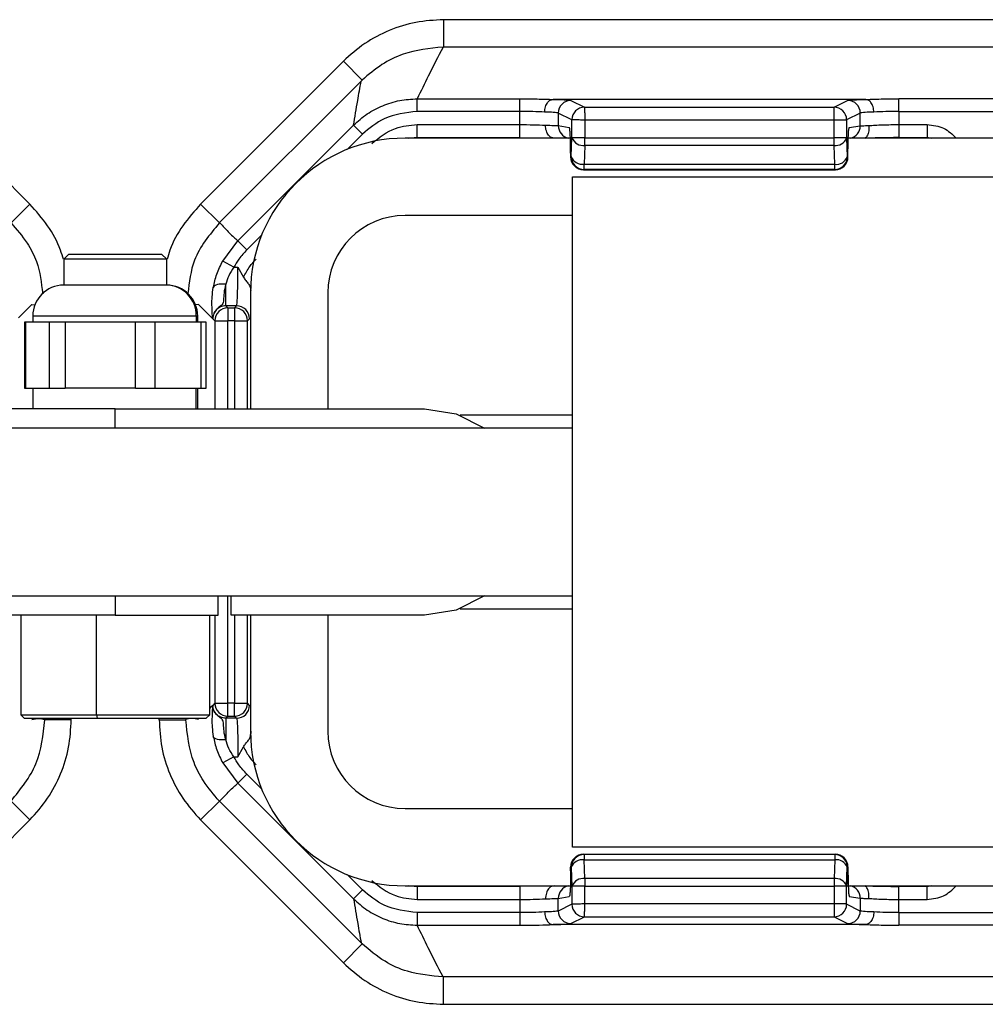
# Model space of a CAD drawing. Header units: millimetres. Extents: x -724 to 2929, y 427 to 799.
# Tile 32 of 51: x 612 to 650, y 427 to 466. Entities that reach past the tile are written whole.
import ezdxf

# ---------------------------------------------------------------- set-up
doc = ezdxf.new("R2010")
doc.units = ezdxf.units.MM

# ---------------------------------------------------------------- blocks, each defined once
blk = doc.blocks.new('Drawing View3')
at = {"color": 7, "linetype": 'Continuous', "lineweight": 25}
for p, q in [((770.001, 33.604), (667.988, 33.604)), ((667.988, 33.604), (667.988, 32.54)), ((770.001, 32.54), (667.988, 32.54)), ((646.39, 31.993), (651.93, 26.452)), ((664.1, 31.993), (658.559, 26.452)), ((664.1, 31.993), (664.83, 31.263)), ((659.297, 25.732), (664.788, 31.222)), ((664.83, 31.263), (664.788, 31.222)), ((666.968, 30.536), (670.942, 30.536)), ((666.968, 30.047), (666.968, 30.536)), ((670.942, 30.047), (670.942, 30.536)), ((684.364, 30.512), (672.235, 30.512)), ((672.93, 30.475), (673.459, 30.21)), ((673.459, 30.21), (683.14, 30.21)), ((683.14, 30.21), (683.67, 30.475)), ((685.657, 30.047), (685.657, 30.536)), ((752.332, 30.536), (685.657, 30.536)), ((670.942, 30.047), (666.968, 30.047)), ((670.942, 29.536), (670.942, 30.047)), ((672.97, 29.72), (672.44, 29.985)), ((672.44, 29.985), (672.44, 29.497)), ((684.159, 29.985), (683.63, 29.72)), ((684.159, 29.487), (684.159, 29.985)), ((685.657, 30.047), (685.657, 29.536)), ((685.657, 30.047), (752.332, 30.047)), ((660.007, 25.025), (664.492, 29.511)), ((664.838, 29.164), (664.492, 29.511)), ((666.967, 29.536), (670.942, 29.536)), ((666.967, 29.036), (666.967, 29.536)), ((670.942, 29.036), (670.942, 29.536)), ((672.44, 29.497), (672.866, 29.427)), ((672.97, 29.024), (672.97, 29.72)), ((683.14, 29.71), (673.469, 29.71)), ((673.469, 29.71), (673.469, 29.024)), ((683.14, 29.024), (683.14, 29.71)), ((683.629, 29.71), (683.14, 29.71)), ((683.629, 29.71), (683.629, 29.024)), ((683.734, 29.417), (684.159, 29.487)), ((685.657, 29.536), (686.754, 29.536)), ((685.657, 29.536), (685.657, 29.036)), ((686.754, 29.536), (686.754, 29.036)), ((664.838, 29.164), (664.247, 28.573)), ((666.632, 29.01), (666.967, 29.043)), ((666.967, 29.036), (670.942, 29.036)), ((672.942, 28.297), (672.97, 29.024)), ((673.469, 29.024), (672.97, 29.024)), ((673.469, 29.024), (683.14, 29.024)), ((673.469, 28.727), (673.469, 29.024)), ((683.629, 29.024), (683.14, 29.024)), ((685.657, 29.036), (686.754, 29.036)), ((686.754, 29.043), (686.92, 29.01)), ((672.983, 29.01), (666.495, 29.01)), ((673.469, 28.727), (673.441, 27.999)), ((683.14, 28.727), (673.469, 28.727)), ((683.168, 27.999), (683.14, 28.727)), ((683.629, 29.018), (683.657, 28.291)), ((703.995, 29.01), (683.694, 29.01)), ((672.917, 28.427), (672.918, 28.427)), ((672.917, 28.427), (672.917, 28.285)), ((672.917, 28.285), (672.918, 28.285)), ((672.918, 28.427), (672.918, 28.285)), ((672.918, 28.285), (672.942, 28.297)), ((683.658, 28.287), (683.682, 28.275)), ((683.683, 28.285), (683.683, 28.427)), ((683.683, 28.285), (683.683, 28.427)), ((683.683, 28.427), (683.683, 28.427)), ((683.683, 28.285), (683.683, 28.285)), ((673.441, 27.999), (683.168, 27.999)), ((673.441, 27.797), (673.441, 27.999)), ((672.995, 27.51), (703.995, 27.51)), ((672.995, 1.51), (672.995, 27.51)), ((673.441, 27.797), (673.417, 27.785)), ((673.417, 27.785), (683.193, 27.785)), ((673.417, 27.785), (673.417, 27.785)), ((673.417, 27.785), (683.193, 27.785)), ((683.169, 27.797), (673.441, 27.797)), ((683.193, 27.785), (683.169, 27.797)), ((651.93, 26.452), (651.201, 25.723)), ((658.559, 26.452), (659.289, 25.723)), ((672.995, 26.01), (666.495, 26.01)), ((660.932, 25.258), (660.353, 24.679)), ((659.419, 24.244), (660.007, 25.025)), ((660.353, 24.679), (660.007, 25.025)), ((653.445, 24.51), (653.245, 24.31)), ((653.445, 24.51), (654.89, 24.51)), ((654.89, 24.51), (657.045, 24.51)), ((657.245, 24.31), (657.045, 24.51)), ((653.245, 24.31), (653.245, 23.31)), ((654.85, 24.31), (653.245, 24.31)), ((657.245, 24.31), (654.85, 24.31)), ((657.245, 23.31), (657.245, 24.31)), ((659.847, 24.007), (659.419, 24.244)), ((659.847, 24.007), (660.008, 24.007)), ((660.008, 24.007), (660.222, 23.62)), ((657.21, 23.31), (653.245, 23.31)), ((657.21, 23.31), (657.212, 23.31)), ((657.245, 23.31), (657.212, 23.31)), ((659.532, 22.508), (659.532, 23.341)), ((660.495, 23.01), (660.495, 18.51)), ((660.504, 23.002), (660.502, 23.104)), ((663.495, 23.01), (663.495, 18.51)), ((652.007, 22.557), (651.495, 22.046)), ((652.007, 22.557), (652.126, 22.542)), ((658.483, 22.557), (658.351, 22.541)), ((658.483, 22.557), (658.994, 22.046)), ((659.532, 22.508), (659.612, 22.428)), ((659.957, 22.508), (659.532, 22.508)), ((659.612, 22.428), (659.877, 22.428)), ((659.612, 22.428), (659.612, 21.928)), ((659.877, 22.428), (659.957, 22.508)), ((659.877, 22.428), (659.877, 21.928)), ((651.719, 21.87), (651.719, 19.31)), ((651.765, 21.87), (651.719, 21.87)), ((651.765, 21.87), (651.765, 19.31)), ((652.23, 21.87), (651.765, 21.87)), ((652.045, 22.11), (652.045, 21.87)), ((658.389, 22.11), (652.045, 22.11)), ((652.694, 21.87), (652.23, 21.87)), ((652.694, 19.31), (652.694, 21.87)), ((653.303, 21.87), (652.694, 21.87)), ((653.303, 21.87), (653.303, 19.31)), ((654.666, 21.87), (653.303, 21.87)), ((656.028, 21.87), (654.666, 21.87)), ((656.028, 19.31), (656.028, 21.87)), ((656.782, 21.87), (656.028, 21.87)), ((656.782, 21.87), (656.782, 19.31)), ((657.681, 21.87), (656.782, 21.87)), ((658.579, 21.87), (657.681, 21.87)), ((658.392, 22.11), (658.389, 22.11)), ((658.392, 22.11), (658.392, 21.87)), ((658.445, 22.11), (658.392, 22.11)), ((658.445, 21.87), (658.445, 22.11)), ((658.579, 19.31), (658.579, 21.87)), ((658.77, 21.87), (658.579, 21.87)), ((658.77, 19.31), (658.77, 21.87)), ((659.033, 22.008), (658.994, 22.046)), ((659.112, 21.928), (659.033, 22.008)), ((659.112, 21.928), (659.612, 21.928)), ((659.112, 21.928), (659.112, 18.51)), ((659.877, 21.928), (659.612, 21.928)), ((659.612, 18.51), (659.612, 21.928)), ((659.877, 21.928), (660.377, 21.928)), ((659.877, 21.928), (659.877, 18.51)), ((660.457, 22.008), (660.377, 21.928)), ((660.377, 18.51), (660.377, 21.928)), ((651.719, 19.31), (651.765, 19.31)), ((651.765, 19.31), (652.694, 19.31)), ((652.045, 19.31), (652.045, 18.51)), ((652.694, 19.31), (653.303, 19.31)), ((656.028, 19.31), (653.303, 19.31)), ((656.028, 19.31), (656.782, 19.31)), ((656.782, 19.31), (658.579, 19.31)), ((658.392, 18.51), (658.392, 19.31)), ((658.445, 18.51), (658.445, 19.31)), ((658.579, 19.31), (658.77, 19.31)), ((655.245, 18.51), (651.245, 18.51)), ((655.245, 18.51), (667.245, 18.51)), ((655.245, 17.76), (655.245, 18.51)), ((672.995, 18.26), (668.637, 18.26)), ((672.995, 17.76), (637.495, 17.76)), ((637.495, 11.26), (672.995, 11.26)), ((655.245, 11.26), (655.245, 10.51)), ((659.245, 10.51), (659.245, 11.26)), ((659.612, 7.091), (659.612, 11.26)), ((659.745, 10.51), (659.745, 11.26)), ((668.637, 10.76), (672.995, 10.76)), ((655.245, 10.51), (643.245, 10.51)), ((651.578, 10.51), (651.578, 6.643)), ((654.521, 6.643), (654.521, 10.51)), ((655.245, 10.51), (659.245, 10.51)), ((658.911, 6.643), (658.911, 10.51)), ((659.112, 10.51), (659.112, 7.091)), ((667.245, 10.51), (659.745, 10.51)), ((659.877, 10.51), (659.877, 7.091)), ((660.377, 7.091), (660.377, 10.51)), ((660.495, 10.51), (660.495, 6.01)), ((663.495, 10.51), (663.495, 6.01)), ((658.911, 6.89), (658.994, 6.973)), ((659.033, 7.011), (658.994, 6.973)), ((659.112, 7.091), (659.033, 7.011)), ((659.112, 7.091), (659.612, 7.091)), ((659.877, 7.091), (659.612, 7.091)), ((659.612, 6.592), (659.612, 7.091)), ((659.877, 7.091), (660.377, 7.091)), ((659.877, 6.592), (659.877, 7.091)), ((660.457, 7.011), (660.377, 7.091)), ((651.578, 6.643), (651.711, 6.51)), ((651.578, 6.643), (654.521, 6.643)), ((651.711, 6.51), (654.548, 6.51)), ((652.509, 6.51), (652.509, 6.466)), ((653.541, 6.454), (653.541, 6.51)), ((654.521, 6.643), (654.548, 6.51)), ((654.521, 6.643), (658.911, 6.643)), ((654.548, 6.51), (658.778, 6.51)), ((656.949, 6.454), (656.949, 6.51)), ((657.981, 6.51), (657.981, 6.466)), ((658.778, 6.51), (658.911, 6.643)), ((659.532, 6.512), (659.612, 6.592)), ((659.957, 6.512), (659.532, 6.512)), ((659.532, 6.512), (659.532, 5.678)), ((659.612, 6.592), (659.877, 6.592)), ((659.877, 6.592), (659.957, 6.512)), ((653.541, 6.454), (652.509, 6.454)), ((656.949, 6.454), (657.981, 6.454)), ((660.503, 6.009), (660.502, 5.916)), ((660.008, 5.012), (660.222, 5.399)), ((659.847, 5.012), (659.419, 4.775)), ((659.847, 5.012), (660.008, 5.012)), ((659.419, 4.775), (660.007, 3.994)), ((660.353, 4.34), (660.007, 3.994)), ((660.932, 3.762), (660.353, 4.34)), ((660.007, 3.994), (664.492, -0.491)), ((651.93, 2.567), (651.201, 3.296)), ((658.559, 2.567), (659.289, 3.296)), ((659.297, 3.288), (664.788, -2.203)), ((666.495, 3.01), (672.995, 3.01)), ((646.39, -2.974), (651.93, 2.567)), ((664.1, -2.974), (658.559, 2.567)), ((703.995, 1.51), (672.995, 1.51)), ((673.441, 1.222), (673.417, 1.234)), ((673.417, 1.234), (683.193, 1.234)), ((673.417, 1.234), (673.417, 1.234)), ((673.417, 1.234), (683.193, 1.234)), ((673.441, 1.222), (673.441, 1.02)), ((683.169, 1.222), (673.441, 1.222)), ((683.193, 1.234), (683.169, 1.222)), ((673.469, 0.293), (673.441, 1.02)), ((673.441, 1.02), (683.168, 1.02)), ((683.168, 1.02), (683.14, 0.293)), ((664.838, -0.145), (664.247, 0.447)), ((672.917, 0.734), (672.918, 0.734)), ((672.917, 0.592), (672.917, 0.734)), ((672.917, 0.592), (672.918, 0.592)), ((672.918, 0.592), (672.918, 0.734)), ((672.918, 0.734), (672.942, 0.722)), ((672.942, 0.722), (672.97, -0.005)), ((683.629, 0.001), (683.657, 0.728)), ((683.658, 0.732), (683.682, 0.744)), ((683.683, 0.592), (683.683, 0.734)), ((683.683, 0.734), (683.683, 0.592)), ((683.683, 0.734), (683.683, 0.734)), ((683.683, 0.592), (683.683, 0.592)), ((666.495, 0.01), (672.906, 0.01)), ((666.967, -0.024), (666.632, 0.01)), ((673.469, 0.293), (673.469, -0.005)), ((683.14, 0.293), (673.469, 0.293)), ((683.617, 0.01), (703.995, 0.01)), ((686.92, 0.01), (686.754, -0.024)), ((664.838, -0.145), (664.492, -0.491)), ((670.942, -0.017), (666.967, -0.017)), ((666.967, -0.017), (666.967, -0.517)), ((670.942, -0.017), (670.942, -0.517)), ((672.97, -0.005), (672.97, -0.701)), ((673.469, -0.005), (672.97, -0.005)), ((673.469, -0.691), (673.469, -0.005)), ((673.469, -0.005), (683.14, -0.005)), ((683.14, -0.005), (683.14, -0.691)), ((683.629, -0.005), (683.14, -0.005)), ((683.629, -0.691), (683.629, -0.005)), ((686.754, -0.017), (685.657, -0.017)), ((685.657, -0.517), (685.657, -0.017)), ((686.754, -0.517), (686.754, -0.017)), ((666.967, -0.517), (670.942, -0.517)), ((670.942, -0.517), (670.942, -1.027)), ((672.44, -0.478), (672.866, -0.407)), ((672.44, -0.966), (672.44, -0.478)), ((672.97, -0.701), (672.44, -0.966)), ((683.14, -0.691), (673.469, -0.691)), ((683.629, -0.691), (683.14, -0.691)), ((684.159, -0.966), (683.63, -0.701)), ((683.734, -0.397), (684.159, -0.468)), ((684.159, -0.468), (684.159, -0.966)), ((685.657, -1.027), (685.657, -0.517)), ((685.657, -0.517), (686.754, -0.517)), ((670.942, -1.027), (666.968, -1.027)), ((666.968, -1.027), (666.968, -1.517)), ((670.942, -1.027), (670.942, -1.517)), ((685.657, -1.027), (685.657, -1.517)), ((685.657, -1.027), (752.332, -1.027)), ((666.968, -1.517), (670.942, -1.517)), ((684.364, -1.492), (672.235, -1.492)), ((672.93, -1.456), (673.459, -1.191)), ((673.459, -1.191), (683.14, -1.191)), ((683.14, -1.191), (683.67, -1.456)), ((752.332, -1.517), (685.657, -1.517)), ((664.1, -2.974), (664.83, -2.244)), ((664.83, -2.244), (664.788, -2.203)), ((770.001, -3.521), (667.988, -3.521)), ((667.988, -4.585), (667.988, -3.521)), ((667.988, -4.585), (770.001, -4.585))]:
    blk.add_line(p, q, dxfattribs=at)
at = {"color": 7, "linetype": 'Continuous', "lineweight": 25, "flags": 128}
for points in [[(659.532, 23.341), (659.444, 23.35), (659.36, 23.351), (659.28, 23.345), (659.21, 23.332), (659.15, 23.312), (659.102, 23.285), (659.069, 23.253), (659.052, 23.217)], [(667.245, 18.51), (668.481, 18.314), (669.577, 17.76)], [(669.577, 11.26), (668.481, 10.705), (667.245, 10.51)], [(659.532, 5.678), (659.444, 5.669), (659.36, 5.668), (659.28, 5.674), (659.21, 5.687), (659.15, 5.708), (659.102, 5.734), (659.069, 5.766), (659.052, 5.803)]]:
    blk.add_lwpolyline(points, dxfattribs=at)
at = {"color": 7, "linetype": 'Continuous', "lineweight": 25}
for centre, radius, start, end in [((672.931, 29.984), 0.49, 90.1214, 179.9376), ((673.461, 29.719), 0.491, 90.1836, 179.8164), ((673.46, 29.72), 0.49, 90.1214, 179.9376), ((683.139, 29.72), 0.49, 0.0624, 89.8786), ((683.669, 29.984), 0.49, 0.0624, 89.8786), ((672.94, 29.497), 0.499, 179.9364, 257.306), ((683.67, 29.487), 0.49, 282.8352, 0.0542), ((673.406, 29.188), 0.466, 200.5939, 277.8025), ((666.495, 23.01), 6, 90, 180), ((683.202, 29.179), 0.457, 262.1975, 339.4061), ((673.417, 28.285), 0.5, 180, 270), ((673.418, 28.285), 0.5, 180.0624, 269.8786), ((673.378, 28.461), 0.466, 200.5939, 277.8025), ((673.442, 28.297), 0.5, 180.0624, 269.8786), ((683.23, 28.451), 0.457, 262.1975, 339.4061), ((683.168, 28.287), 0.49, 270.1214, 359.9376), ((683.192, 28.275), 0.49, 270.1214, 359.9376), ((666.495, 23.01), 3, 90, 180), ((653.245, 22.11), 1.2, 90, 180), ((657.202, 22.119), 1.19, 359.5268, 89.5189), ((657.245, 22.11), 1.2, 0, 90), ((659.613, 21.927), 0.5, 90.046, 179.954), ((659.876, 21.927), 0.5, 0.046, 89.954), ((659.956, 22.007), 0.5, 0.046, 89.954), ((659.613, 7.092), 0.5, 180.046, 269.954), ((659.876, 7.092), 0.5, 270.046, 359.954), ((659.956, 7.012), 0.5, 270.046, 359.954), ((666.495, 6.01), 6, 180, 270), ((666.495, 6.01), 3, 180, 270), ((673.417, 0.734), 0.5, 90, 180), ((673.418, 0.734), 0.5, 90.1214, 179.9376), ((673.442, 0.722), 0.5, 90.1214, 179.9376), ((683.168, 0.732), 0.49, 0.0624, 89.8786), ((683.192, 0.744), 0.49, 0.0624, 89.8786), ((673.378, 0.559), 0.466, 82.1975, 159.4061), ((683.23, 0.568), 0.457, 20.5939, 97.8025), ((672.94, -0.478), 0.499, 102.694, 180.0636), ((673.406, -0.169), 0.466, 82.1975, 159.4061), ((683.202, -0.16), 0.457, 20.5939, 97.8025), ((683.67, -0.468), 0.49, 359.9458, 77.1648), ((673.461, -0.7), 0.491, 180.1836, 269.8164), ((673.46, -0.701), 0.49, 180.0624, 269.8786), ((683.139, -0.701), 0.49, 270.1214, 359.9376), ((672.931, -0.965), 0.49, 180.0624, 269.8786), ((683.669, -0.965), 0.49, 270.1214, 359.9376)]:
    blk.add_arc(centre, radius, start, end, dxfattribs=at)
for points, knots in [([(667.988, 33.604), (667.626, 33.584), (666.905, 33.543), (665.869, 33.212), (664.906, 32.713), (664.368, 32.233), (664.1, 31.993)], [0, 0, 0, 0, 0.251399, 0.500422, 0.750603, 1, 1, 1, 1]), ([(667.968, 32.54), (667.441, 32.486), (666.608, 32.401), (665.556, 31.883), (665.077, 31.474), (664.83, 31.263)], [0, 0, 0, 0, 0.455145, 0.719094, 1, 1, 1, 1]), ([(667.968, 32.54), (667.773, 32.166), (667.425, 31.498), (667.107, 30.83), (666.968, 30.536)], [0, 0, 0, 0, 0.560004, 1, 1, 1, 1]), ([(667.968, 32.54), (667.972, 32.54), (667.979, 32.54), (667.985, 32.54), (667.988, 32.54)], [0, 0, 0, 0, 0.559994, 1, 1, 1, 1]), ([(664.492, 29.511), (664.545, 29.828), (664.641, 30.395), (664.743, 30.969), (664.788, 31.222)], [0, 0, 0, 0, 0.5600014, 1, 1, 1, 1]), ([(664.492, 29.511), (664.664, 29.664), (665.007, 29.969), (665.621, 30.288), (666.28, 30.496), (666.738, 30.523), (666.968, 30.536)], [0, 0, 0, 0, 0.250771, 0.499923, 0.749565, 1, 1, 1, 1]), ([(670.942, 30.536), (671.205, 30.535), (671.675, 30.532), (672.057, 30.518), (672.225, 30.511)], [0, 0, 0, 0, 0.559922, 1, 1, 1, 1]), ([(671.911, 30.022), (671.913, 30.057), (671.918, 30.127), (671.942, 30.227), (671.978, 30.317), (672.037, 30.412), (672.121, 30.491), (672.192, 30.505), (672.225, 30.511)], [0, 0, 0, 0, 0.139541, 0.281229, 0.42135, 0.556376, 0.799485, 1, 1, 1, 1]), ([(672.225, 30.511), (672.225, 30.511), (672.227, 30.512), (672.231, 30.512), (672.234, 30.512), (672.235, 30.512)], [0, 0, 0, 0, 0.279345, 0.5593131, 1, 1, 1, 1]), ([(672.235, 30.512), (672.444, 30.506), (672.816, 30.495), (672.895, 30.481), (672.93, 30.475)], [0, 0, 0, 0, 0.559975, 1, 1, 1, 1]), ([(673.459, 30.21), (673.459, 30.203), (673.46, 30.187), (673.462, 30.112), (673.463, 30.021), (673.465, 29.931), (673.467, 29.826), (673.468, 29.75), (673.469, 29.71)], [0, 0, 0, 0, 0.19781, 0.429961, 0.559488, 0.697674, 0.844514, 1, 1, 1, 1]), ([(673.459, 30.21), (673.459, 30.21), (673.459, 30.21), (673.459, 30.21), (673.459, 30.21)], [0, 0, 0, 0, 0.56, 1, 1, 1, 1]), ([(683.67, 30.475), (683.723, 30.483), (683.817, 30.497), (684.197, 30.507), (684.364, 30.512)], [0, 0, 0, 0, 0.560027, 1, 1, 1, 1]), ([(684.364, 30.512), (684.366, 30.512), (684.37, 30.512), (684.373, 30.512), (684.374, 30.511), (684.375, 30.511)], [0, 0, 0, 0, 0.559257, 0.77874, 1, 1, 1, 1]), ([(684.375, 30.511), (684.593, 30.519), (684.983, 30.533), (685.451, 30.535), (685.657, 30.536)], [0, 0, 0, 0, 0.560071, 1, 1, 1, 1]), ([(684.688, 30.022), (684.686, 30.057), (684.682, 30.127), (684.658, 30.228), (684.622, 30.318), (684.563, 30.413), (684.479, 30.491), (684.407, 30.505), (684.375, 30.511)], [0, 0, 0, 0, 0.139837, 0.281809, 0.422153, 0.557296, 0.800225, 1, 1, 1, 1]), ([(666.968, 30.047), (666.521, 29.995), (665.722, 29.902), (665.109, 29.39), (664.838, 29.164)], [0, 0, 0, 0, 0.558912, 1, 1, 1, 1]), ([(671.911, 30.022), (671.762, 30.029), (671.47, 30.043), (671.116, 30.046), (670.942, 30.047)], [0, 0, 0, 0, 0.510825, 1, 1, 1, 1]), ([(672.44, 29.985), (672.425, 29.989), (672.396, 29.997), (672.232, 30.01), (672.034, 30.017), (671.911, 30.022)], [0, 0, 0, 0, 0.302331, 0.570083, 1, 1, 1, 1]), ([(684.688, 30.022), (684.566, 30.017), (684.367, 30.01), (684.204, 29.997), (684.175, 29.989), (684.159, 29.985)], [0, 0, 0, 0, 0.429917, 0.697669, 1, 1, 1, 1]), ([(685.657, 30.047), (685.484, 30.046), (685.129, 30.043), (684.837, 30.029), (684.688, 30.022)], [0, 0, 0, 0, 0.489175, 1, 1, 1, 1]), ([(665.199, 28.803), (665.491, 29.035), (666.015, 29.45), (666.676, 29.51), (666.967, 29.536)], [0, 0, 0, 0, 0.558952, 1, 1, 1, 1]), ([(670.942, 29.536), (671.123, 29.535), (671.494, 29.533), (671.794, 29.517), (671.947, 29.509)], [0, 0, 0, 0, 0.48812, 1, 1, 1, 1]), ([(671.947, 29.509), (672.062, 29.508), (672.247, 29.506), (672.398, 29.501), (672.426, 29.499), (672.44, 29.497)], [0, 0, 0, 0, 0.43002, 0.69773, 1, 1, 1, 1]), ([(672.277, 29.01), (672.242, 29.014), (672.164, 29.024), (672.074, 29.102), (672.011, 29.199), (671.974, 29.293), (671.95, 29.399), (671.948, 29.473), (671.947, 29.509)], [0, 0, 0, 0, 0.198541, 0.4416726, 0.5773375, 0.7181968, 0.8604156, 1, 1, 1, 1]), ([(672.918, 28.427), (672.917, 28.568), (672.915, 28.861), (672.901, 29.195), (672.883, 29.391), (672.871, 29.415), (672.866, 29.427)], [0, 0, 0, 0, 0.2702044, 0.5621819, 0.789489, 1, 1, 1, 1]), ([(673.469, 29.71), (673.43, 29.711), (673.357, 29.713), (673.237, 29.715), (673.11, 29.718), (673, 29.72), (672.98, 29.72), (672.97, 29.72)], [0, 0, 0, 0, 0.1553647, 0.2907494, 0.5007962, 0.757657, 1, 1, 1, 1]), ([(683.63, 29.72), (683.63, 29.72), (683.629, 29.72), (683.629, 29.717), (683.629, 29.714), (683.629, 29.711), (683.629, 29.71)], [0, 0, 0, 0, 0.270759, 0.562561, 0.789542, 1, 1, 1, 1]), ([(683.683, 28.427), (683.683, 28.566), (683.685, 28.857), (683.699, 29.188), (683.717, 29.382), (683.728, 29.405), (683.734, 29.417)], [0, 0, 0, 0, 0.270204, 0.562182, 0.789489, 1, 1, 1, 1]), ([(684.489, 29.497), (684.493, 29.462), (684.501, 29.389), (684.491, 29.286), (684.468, 29.194), (684.428, 29.099), (684.378, 29.034), (684.358, 29.025), (684.353, 29.023)], [0, 0, 0, 0, 0.155021, 0.313225, 0.470661, 0.623675, 0.905289, 1, 1, 1, 1]), ([(684.489, 29.497), (684.569, 29.503), (684.726, 29.515), (685.023, 29.527), (685.336, 29.535), (685.552, 29.536), (685.657, 29.536)], [0, 0, 0, 0, 0.263642, 0.518162, 0.7636, 1, 1, 1, 1]), ([(686.754, 29.536), (686.978, 29.511), (687.415, 29.461), (687.732, 29.157), (687.887, 29.01)], [0, 0, 0, 0, 0.512053, 1, 1, 1, 1]), ([(683.629, 29.024), (683.629, 29.023), (683.629, 29.021), (683.629, 29.019), (683.629, 29.018)], [0, 0, 0, 0, 0.559934, 1, 1, 1, 1]), ([(684.354, 29.015), (684.394, 29.018), (684.531, 29.025), (684.831, 29.034), (685.231, 29.041), (685.515, 29.042), (685.657, 29.043)], [0, 0, 0, 0, 0.121339, 0.414054, 0.706904, 1, 1, 1, 1]), ([(672.99, 29.019), (672.98, 29.009), (672.957, 28.986), (672.941, 28.875), (672.929, 28.687), (672.925, 28.518), (672.923, 28.427)], [0, 0, 0, 0, 0.168558, 0.399815, 0.675408, 1, 1, 1, 1]), ([(683.657, 28.291), (683.657, 28.29), (683.658, 28.289), (683.658, 28.287), (683.658, 28.287), (683.658, 28.287)], [0, 0, 0, 0, 0.277305, 0.56188, 1, 1, 1, 1]), ([(683.682, 28.275), (683.682, 28.275), (683.682, 28.275), (683.682, 28.276), (683.682, 28.278), (683.683, 28.281), (683.683, 28.284), (683.683, 28.285)], [0, 0, 0, 0, 0.176591, 0.367133, 0.563896, 0.790766, 1, 1, 1, 1]), ([(683.193, 27.785), (683.193, 27.785), (683.193, 27.785), (683.193, 27.785), (683.193, 27.785)], [0, 0, 0, 0, 0.56, 1, 1, 1, 1]), ([(653.231, 24.31), (653.197, 24.43), (653.067, 24.895), (652.644, 25.641), (652.169, 26.181), (651.93, 26.452)], [0, 0, 0, 0, 0.147926, 0.572025, 1, 1, 1, 1]), ([(658.559, 26.452), (658.321, 26.181), (657.846, 25.641), (657.423, 24.895), (657.292, 24.43), (657.259, 24.31)], [0, 0, 0, 0, 0.427975, 0.852073, 1, 1, 1, 1]), ([(651.201, 25.723), (651.419, 25.471), (651.814, 25.016), (652.297, 24.095), (652.379, 23.401), (652.429, 22.976)], [0, 0, 0, 0, 0.325025, 0.586348, 1, 1, 1, 1]), ([(659.289, 25.723), (658.907, 25.264), (658.238, 24.458), (658.116, 23.425), (658.064, 22.981)], [0, 0, 0, 0, 0.569809, 1, 1, 1, 1]), ([(659.297, 25.732), (659.296, 25.73), (659.293, 25.727), (659.29, 25.724), (659.289, 25.723)], [0, 0, 0, 0, 0.56, 1, 1, 1, 1]), ([(659.297, 25.732), (659.424, 25.594), (659.649, 25.347), (659.897, 25.124), (660.007, 25.025)], [0, 0, 0, 0, 0.560004, 1, 1, 1, 1]), ([(660.353, 24.679), (660.246, 24.563), (660.054, 24.356), (659.911, 24.114), (659.847, 24.007)], [0, 0, 0, 0, 0.5597072, 1, 1, 1, 1]), ([(659.052, 23.217), (659.09, 23.39), (659.167, 23.737), (659.335, 24.075), (659.419, 24.244)], [0, 0, 0, 0, 0.498303, 1, 1, 1, 1]), ([(660.222, 23.62), (660.298, 23.762), (660.433, 24.015), (660.628, 24.226), (660.714, 24.318)], [0, 0, 0, 0, 0.559804, 1, 1, 1, 1]), ([(659.847, 24.007), (659.775, 23.898), (659.634, 23.683), (659.566, 23.454), (659.532, 23.341)], [0, 0, 0, 0, 0.5073736, 1, 1, 1, 1]), ([(659.957, 22.508), (659.961, 22.519), (659.968, 22.54), (659.981, 22.683), (659.995, 22.961), (660.005, 23.433), (660.007, 23.819), (660.008, 24.007)], [0, 0, 0, 0, 0.153265, 0.287969, 0.500879, 0.756968, 1, 1, 1, 1]), ([(659.532, 23.341), (659.506, 23.224), (659.453, 22.992), (659.455, 22.722), (659.429, 22.589), (659.357, 22.515), (659.276, 22.459), (659.159, 22.362), (659.055, 22.202), (659.041, 22.078), (659.033, 22.008)], [0, 0, 0, 0, 0.199132, 0.396786, 0.598319, 0.653095, 0.717496, 0.81564, 0.895739, 1, 1, 1, 1]), ([(660.222, 23.62), (660.252, 23.574), (660.313, 23.48), (660.42, 23.358), (660.489, 23.239), (660.498, 23.146), (660.502, 23.104)], [0, 0, 0, 0, 0.249356, 0.499656, 0.772858, 1, 1, 1, 1]), ([(658.999, 22.544), (658.998, 22.646), (658.997, 22.852), (659.033, 23.094), (659.052, 23.217)], [0, 0, 0, 0, 0.4936086, 1, 1, 1, 1]), ([(659.033, 22.008), (659.025, 22.046), (659.013, 22.115), (659.003, 22.413), (658.999, 22.544)], [0, 0, 0, 0, 0.559781, 1, 1, 1, 1]), ([(659.532, 22.508), (659.498, 22.506), (659.431, 22.502), (659.306, 22.461), (659.169, 22.371), (659.079, 22.234), (659.038, 22.109), (659.034, 22.042), (659.033, 22.008)], [0, 0, 0, 0, 0.130705, 0.25774, 0.5, 0.742232, 0.869274, 1, 1, 1, 1]), ([(659.033, 7.011), (659.025, 6.973), (659.013, 6.904), (659.003, 6.606), (658.999, 6.475)], [0, 0, 0, 0, 0.5597809, 1, 1, 1, 1]), ([(659.532, 6.512), (659.498, 6.514), (659.431, 6.517), (659.306, 6.558), (659.169, 6.649), (659.079, 6.785), (659.038, 6.91), (659.034, 6.977), (659.033, 7.011)], [0, 0, 0, 0, 0.130726, 0.257768, 0.5000002, 0.7422598, 0.8692948, 1, 1, 1, 1]), ([(659.532, 5.678), (659.506, 5.795), (659.453, 6.027), (659.455, 6.297), (659.429, 6.43), (659.357, 6.504), (659.276, 6.56), (659.159, 6.657), (659.055, 6.817), (659.041, 6.941), (659.033, 7.011)], [0, 0, 0, 0, 0.199132, 0.396786, 0.598319, 0.653095, 0.717496, 0.81564, 0.895739, 1, 1, 1, 1]), ([(652.007, 6.462), (652.1, 6.481), (652.268, 6.515), (652.435, 6.481), (652.509, 6.466)], [0, 0, 0, 0, 0.560019, 1, 1, 1, 1]), ([(658.483, 6.462), (658.389, 6.481), (658.222, 6.515), (658.054, 6.481), (657.981, 6.466)], [0, 0, 0, 0, 0.5600186, 1, 1, 1, 1]), ([(659.957, 6.512), (659.961, 6.5), (659.968, 6.48), (659.981, 6.336), (659.995, 6.059), (660.005, 5.586), (660.007, 5.2), (660.008, 5.012)], [0, 0, 0, 0, 0.153275, 0.287982, 0.500879, 0.756977, 1, 1, 1, 1]), ([(651.201, 3.296), (651.575, 3.759), (652.322, 4.682), (652.447, 5.864), (652.509, 6.454)], [0, 0, 0, 0, 0.500454, 1, 1, 1, 1]), ([(651.93, 2.567), (652.172, 2.837), (652.652, 3.375), (653.151, 4.341), (653.48, 5.375), (653.52, 6.095), (653.54, 6.454)], [0, 0, 0, 0, 0.251262, 0.500249, 0.750474, 1, 1, 1, 1]), ([(652.509, 6.454), (652.509, 6.456), (652.509, 6.46), (652.509, 6.465), (652.509, 6.466)], [0, 0, 0, 0, 0.56, 1, 1, 1, 1]), ([(656.949, 6.454), (656.969, 6.095), (657.01, 5.375), (657.338, 4.341), (657.837, 3.375), (658.318, 2.837), (658.559, 2.567)], [0, 0, 0, 0, 0.249526, 0.499751, 0.748738, 1, 1, 1, 1]), ([(657.981, 6.454), (657.981, 6.456), (657.981, 6.46), (657.981, 6.465), (657.981, 6.466)], [0, 0, 0, 0, 0.56, 1, 1, 1, 1]), ([(659.289, 3.296), (659.069, 3.548), (658.674, 4.002), (658.136, 5.053), (658.044, 5.888), (657.981, 6.454)], [0, 0, 0, 0, 0.2860724, 0.5160768, 1, 1, 1, 1]), ([(658.999, 6.475), (658.998, 6.373), (658.997, 6.167), (659.033, 5.925), (659.052, 5.803)], [0, 0, 0, 0, 0.493609, 1, 1, 1, 1]), ([(659.052, 5.803), (659.09, 5.629), (659.167, 5.282), (659.335, 4.944), (659.419, 4.775)], [0, 0, 0, 0, 0.498303, 1, 1, 1, 1]), ([(660.222, 5.399), (660.249, 5.441), (660.309, 5.536), (660.415, 5.653), (660.48, 5.767), (660.499, 5.852), (660.502, 5.899), (660.502, 5.911), (660.502, 5.914), (660.502, 5.915), (660.502, 5.915), (660.502, 5.915), (660.502, 5.915)], [0, 0, 0, 0, 0.225454, 0.499184, 0.748894, 0.936665, 0.983228, 0.995234, 0.998482, 0.99944, 0.999764, 1, 1, 1, 1]), ([(659.847, 5.012), (659.775, 5.121), (659.634, 5.336), (659.566, 5.565), (659.532, 5.678)], [0, 0, 0, 0, 0.507374, 1, 1, 1, 1]), ([(660.222, 5.399), (660.298, 5.257), (660.433, 5.004), (660.628, 4.793), (660.714, 4.701)], [0, 0, 0, 0, 0.5598036, 1, 1, 1, 1]), ([(660.353, 4.34), (660.246, 4.456), (660.054, 4.663), (659.911, 4.905), (659.847, 5.012)], [0, 0, 0, 0, 0.559707, 1, 1, 1, 1]), ([(659.297, 3.288), (659.424, 3.426), (659.649, 3.672), (659.897, 3.896), (660.007, 3.994)], [0, 0, 0, 0, 0.560004, 1, 1, 1, 1]), ([(659.297, 3.288), (659.296, 3.289), (659.293, 3.292), (659.29, 3.295), (659.289, 3.296)], [0, 0, 0, 0, 0.56, 1, 1, 1, 1]), ([(683.193, 1.234), (683.193, 1.234), (683.193, 1.234), (683.193, 1.234), (683.193, 1.234)], [0, 0, 0, 0, 0.56, 1, 1, 1, 1]), ([(672.918, 0.592), (672.917, 0.452), (672.915, 0.158), (672.901, -0.176), (672.883, -0.372), (672.871, -0.396), (672.866, -0.407)], [0, 0, 0, 0, 0.270204, 0.562182, 0.789489, 1, 1, 1, 1]), ([(683.612, 0.003), (683.621, 0.013), (683.644, 0.037), (683.66, 0.148), (683.671, 0.334), (683.675, 0.502), (683.677, 0.592)], [0, 0, 0, 0, 0.171351, 0.401912, 0.676602, 1, 1, 1, 1]), ([(683.657, 0.728), (683.657, 0.729), (683.658, 0.73), (683.658, 0.732), (683.658, 0.732), (683.658, 0.732)], [0, 0, 0, 0, 0.277305, 0.56188, 1, 1, 1, 1]), ([(683.682, 0.744), (683.682, 0.744), (683.682, 0.744), (683.682, 0.743), (683.682, 0.741), (683.683, 0.738), (683.683, 0.736), (683.683, 0.734)], [0, 0, 0, 0, 0.176591, 0.367133, 0.563896, 0.790766, 1, 1, 1, 1]), ([(683.683, 0.592), (683.683, 0.453), (683.685, 0.163), (683.699, -0.168), (683.717, -0.362), (683.728, -0.386), (683.734, -0.397)], [0, 0, 0, 0, 0.270204, 0.562182, 0.789489, 1, 1, 1, 1]), ([(665.199, 0.216), (665.491, -0.016), (666.015, -0.431), (666.676, -0.491), (666.967, -0.517)], [0, 0, 0, 0, 0.558952, 1, 1, 1, 1]), ([(672.277, 0.01), (672.242, 0.005), (672.164, -0.005), (672.074, -0.083), (672.012, -0.181), (671.974, -0.275), (671.951, -0.38), (671.948, -0.454), (671.947, -0.49)], [0, 0, 0, 0, 0.19989, 0.443392, 0.578861, 0.719315, 0.860996, 1, 1, 1, 1]), ([(683.629, -0.005), (683.629, -0.004), (683.629, -0.002), (683.629, 0), (683.629, 0.001)], [0, 0, 0, 0, 0.5599336, 1, 1, 1, 1]), ([(685.657, -0.024), (685.515, -0.023), (685.231, -0.022), (684.831, -0.015), (684.531, -0.006), (684.394, 0.002), (684.353, 0.004)], [0, 0, 0, 0, 0.293013, 0.58578, 0.878412, 1, 1, 1, 1]), ([(686.754, -0.517), (686.978, -0.492), (687.415, -0.441), (687.732, -0.138), (687.887, 0.01)], [0, 0, 0, 0, 0.512053, 1, 1, 1, 1]), ([(666.968, -1.027), (666.521, -0.976), (665.722, -0.883), (665.109, -0.371), (664.838, -0.145)], [0, 0, 0, 0, 0.558912, 1, 1, 1, 1]), ([(684.489, -0.478), (684.493, -0.442), (684.501, -0.37), (684.49, -0.267), (684.467, -0.174), (684.427, -0.079), (684.377, -0.015), (684.357, -0.006), (684.352, -0.004)], [0, 0, 0, 0, 0.155151, 0.313518, 0.471154, 0.62438, 0.906228, 1, 1, 1, 1]), ([(664.492, -0.491), (664.664, -0.645), (665.007, -0.95), (665.621, -1.269), (666.28, -1.477), (666.738, -1.504), (666.968, -1.517)], [0, 0, 0, 0, 0.250771, 0.499923, 0.749565, 1, 1, 1, 1]), ([(664.492, -0.491), (664.545, -0.809), (664.641, -1.376), (664.743, -1.95), (664.788, -2.203)], [0, 0, 0, 0, 0.5600014, 1, 1, 1, 1]), ([(670.942, -0.517), (671.123, -0.516), (671.494, -0.514), (671.794, -0.498), (671.947, -0.49)], [0, 0, 0, 0, 0.48812, 1, 1, 1, 1]), ([(671.947, -0.49), (672.062, -0.489), (672.247, -0.486), (672.398, -0.482), (672.426, -0.48), (672.44, -0.478)], [0, 0, 0, 0, 0.43002, 0.69773, 1, 1, 1, 1]), ([(673.469, -0.691), (673.43, -0.692), (673.357, -0.693), (673.237, -0.696), (673.11, -0.698), (673, -0.701), (672.98, -0.701), (672.97, -0.701)], [0, 0, 0, 0, 0.15539, 0.290783, 0.500796, 0.757678, 1, 1, 1, 1]), ([(673.459, -1.19), (673.459, -1.183), (673.46, -1.168), (673.462, -1.092), (673.463, -1.001), (673.465, -0.912), (673.467, -0.807), (673.468, -0.731), (673.469, -0.691)], [0, 0, 0, 0, 0.19781, 0.429961, 0.559488, 0.697674, 0.844514, 1, 1, 1, 1]), ([(683.63, -0.701), (683.63, -0.701), (683.629, -0.701), (683.629, -0.698), (683.629, -0.695), (683.629, -0.692), (683.629, -0.691)], [0, 0, 0, 0, 0.270759, 0.562561, 0.789542, 1, 1, 1, 1]), ([(684.489, -0.478), (684.569, -0.484), (684.726, -0.496), (685.023, -0.508), (685.336, -0.516), (685.552, -0.517), (685.657, -0.517)], [0, 0, 0, 0, 0.263642, 0.518162, 0.7636, 1, 1, 1, 1]), ([(671.911, -1.003), (671.762, -1.01), (671.47, -1.024), (671.116, -1.026), (670.942, -1.027)], [0, 0, 0, 0, 0.510825, 1, 1, 1, 1]), ([(672.44, -0.966), (672.425, -0.97), (672.396, -0.978), (672.232, -0.991), (672.034, -0.998), (671.911, -1.003)], [0, 0, 0, 0, 0.302331, 0.570083, 1, 1, 1, 1]), ([(671.911, -1.003), (671.913, -1.038), (671.917, -1.108), (671.942, -1.209), (671.978, -1.299), (672.037, -1.394), (672.121, -1.472), (672.192, -1.486), (672.225, -1.492)], [0, 0, 0, 0, 0.139837, 0.281809, 0.422153, 0.557296, 0.800225, 1, 1, 1, 1]), ([(684.688, -1.003), (684.566, -0.998), (684.367, -0.991), (684.204, -0.978), (684.175, -0.97), (684.159, -0.966)], [0, 0, 0, 0, 0.429917, 0.697669, 1, 1, 1, 1]), ([(684.688, -1.003), (684.686, -1.038), (684.682, -1.108), (684.658, -1.208), (684.621, -1.298), (684.562, -1.393), (684.479, -1.471), (684.407, -1.486), (684.375, -1.492)], [0, 0, 0, 0, 0.139541, 0.281229, 0.42135, 0.556376, 0.799485, 1, 1, 1, 1]), ([(685.657, -1.027), (685.484, -1.026), (685.129, -1.024), (684.837, -1.01), (684.688, -1.003)], [0, 0, 0, 0, 0.489175, 1, 1, 1, 1]), ([(667.968, -3.521), (667.773, -3.147), (667.425, -2.479), (667.107, -1.811), (666.968, -1.517)], [0, 0, 0, 0, 0.560004, 1, 1, 1, 1]), ([(670.942, -1.517), (671.205, -1.515), (671.675, -1.513), (672.057, -1.499), (672.225, -1.492)], [0, 0, 0, 0, 0.559922, 1, 1, 1, 1]), ([(672.225, -1.492), (672.225, -1.492), (672.227, -1.492), (672.231, -1.492), (672.234, -1.492), (672.235, -1.492)], [0, 0, 0, 0, 0.279345, 0.559313, 1, 1, 1, 1]), ([(672.235, -1.492), (672.444, -1.487), (672.816, -1.476), (672.895, -1.462), (672.93, -1.456)], [0, 0, 0, 0, 0.559975, 1, 1, 1, 1]), ([(673.459, -1.191), (673.459, -1.191), (673.459, -1.191), (673.459, -1.191), (673.459, -1.19)], [0, 0, 0, 0, 0.56, 1, 1, 1, 1]), ([(683.67, -1.456), (683.723, -1.464), (683.817, -1.478), (684.197, -1.488), (684.364, -1.492)], [0, 0, 0, 0, 0.560027, 1, 1, 1, 1]), ([(684.364, -1.492), (684.366, -1.492), (684.37, -1.492), (684.373, -1.492), (684.374, -1.492), (684.375, -1.492)], [0, 0, 0, 0, 0.559257, 0.77874, 1, 1, 1, 1]), ([(684.375, -1.492), (684.593, -1.5), (684.983, -1.514), (685.451, -1.516), (685.657, -1.517)], [0, 0, 0, 0, 0.560071, 1, 1, 1, 1]), ([(667.968, -3.521), (667.499, -3.478), (666.713, -3.408), (665.641, -2.928), (665.114, -2.484), (664.83, -2.244)], [0, 0, 0, 0, 0.404901, 0.678921, 1, 1, 1, 1]), ([(664.1, -2.974), (664.368, -3.214), (664.906, -3.694), (665.869, -4.193), (666.905, -4.524), (667.626, -4.564), (667.988, -4.585)], [0, 0, 0, 0, 0.249397, 0.499578, 0.748601, 1, 1, 1, 1]), ([(667.968, -3.521), (667.972, -3.521), (667.979, -3.521), (667.985, -3.521), (667.988, -3.521)], [0, 0, 0, 0, 0.559994, 1, 1, 1, 1])]:
    blk.add_open_spline(points, degree=3, knots=knots, dxfattribs=at)
for points in [[(683.14, 29.71), (683.14, 29.775), (683.14, 29.904), (683.14, 30.067), (683.14, 30.183), (683.14, 30.201), (683.14, 30.21)], [(684.159, 29.487), (684.18, 29.489), (684.222, 29.492), (684.4, 29.496), (684.489, 29.497)], [(683.14, 28.727), (683.14, 28.772), (683.14, 28.864), (683.14, 28.971), (683.14, 29.024)], [(683.169, 27.797), (683.169, 27.8), (683.168, 27.807), (683.168, 27.85), (683.168, 27.912), (683.168, 27.97), (683.168, 27.999)], [(683.169, 1.222), (683.169, 1.219), (683.168, 1.212), (683.168, 1.169), (683.168, 1.107), (683.168, 1.049), (683.168, 1.02)], [(683.14, 0.293), (683.14, 0.247), (683.14, 0.156), (683.14, 0.048), (683.14, -0.005)], [(683.14, -0.691), (683.14, -0.756), (683.14, -0.884), (683.14, -1.048), (683.14, -1.164), (683.14, -1.182), (683.14, -1.191)], [(684.159, -0.468), (684.18, -0.47), (684.222, -0.473), (684.4, -0.477), (684.489, -0.478)]]:
    blk.add_open_spline(points, degree=3, dxfattribs=at)

msp = doc.modelspace()

# ---------------------------------------------------------------- block references
at = {"color": 7, "linetype": 'Continuous', "lineweight": 25}
msp.add_blockref('Drawing View3', (-39.472, 431.904), dxfattribs=at)

doc.saveas('drawing.dxf')
